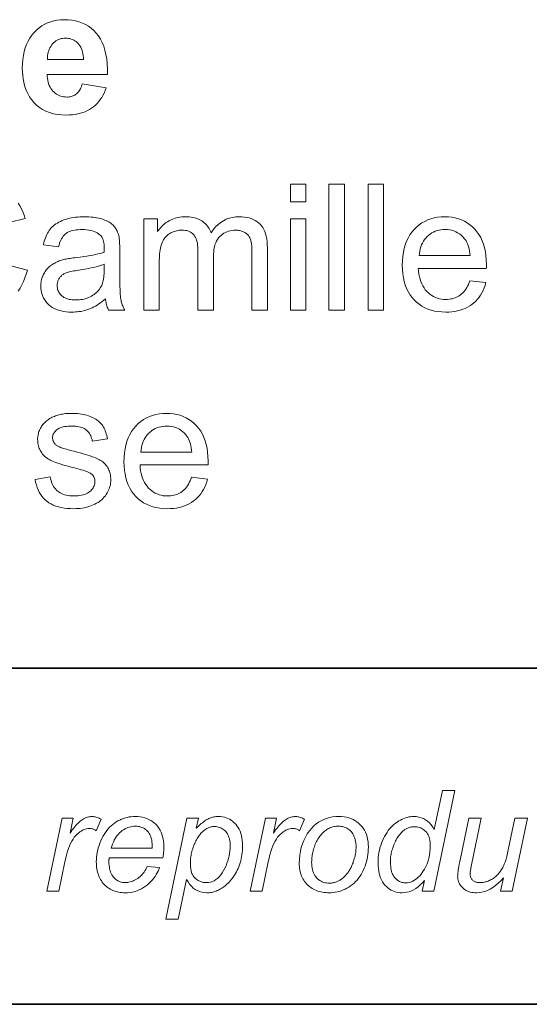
# Model space of a CAD drawing. Extents: x 10 to 410, y 10 to 287.
# Tile 9 of 20: x 342 to 352, y 10 to 30. Entities that reach past the tile are written whole.
import ezdxf

# ---------------------------------------------------------------- set-up
doc = ezdxf.new("R2010")
doc.units = 0

msp = doc.modelspace()

# ---------------------------------------------------------------- linework, layer by layer
at = {"color": 7, "lineweight": 35}
for p, q in [((409.96, 16.669), (269.696, 16.669)), ((365.393, 16.669), (269.696, 16.669)), ((10, 10), (410, 10))]:
    msp.add_line(p, q, dxfattribs=at)
at = {"color": 7, "lineweight": 13}
for points in [[(343.307, 28.268), (343.784, 28.188), (343.765, 28.137), (343.743, 28.088), (343.72, 28.042), (343.694, 27.998), (343.666, 27.957), (343.635, 27.918), (343.603, 27.882), (343.569, 27.848), (343.532, 27.817), (343.494, 27.788), (343.453, 27.762), (343.41, 27.739), (343.365, 27.718), (343.319, 27.7), (343.27, 27.685), (343.219, 27.673), (343.167, 27.663), (343.112, 27.656), (343.055, 27.652), (342.997, 27.651), (342.905, 27.654), (342.817, 27.663), (342.735, 27.678), (342.658, 27.7), (342.586, 27.728), (342.518, 27.762), (342.456, 27.802), (342.398, 27.848), (342.345, 27.901), (342.297, 27.959), (342.263, 28.01), (342.233, 28.063), (342.206, 28.119), (342.183, 28.178), (342.163, 28.239), (342.147, 28.303), (342.134, 28.369), (342.125, 28.438), (342.12, 28.509), (342.118, 28.584), (342.121, 28.672), (342.128, 28.756), (342.139, 28.836), (342.156, 28.912), (342.177, 28.985), (342.203, 29.053), (342.234, 29.118), (342.269, 29.179), (342.309, 29.236), (342.354, 29.289), (342.402, 29.337), (342.453, 29.38), (342.506, 29.419), (342.562, 29.452), (342.62, 29.48), (342.681, 29.503), (342.744, 29.521), (342.81, 29.533), (342.878, 29.541), (342.949, 29.544), (343.028, 29.541), (343.104, 29.533), (343.176, 29.52), (343.245, 29.501), (343.31, 29.477), (343.372, 29.448), (343.431, 29.413), (343.486, 29.373), (343.538, 29.327), (343.587, 29.277), (343.631, 29.221), (343.67, 29.159), (343.705, 29.091), (343.734, 29.018), (343.759, 28.939), (343.779, 28.854), (343.794, 28.764), (343.804, 28.668), (343.81, 28.566), (343.81, 28.459), (342.609, 28.459), (342.612, 28.417), (342.616, 28.378), (342.622, 28.34), (342.63, 28.304), (342.641, 28.27), (342.654, 28.237), (342.668, 28.207), (342.685, 28.179), (342.704, 28.152), (342.725, 28.127), (342.748, 28.105), (342.772, 28.085), (342.797, 28.067), (342.823, 28.051), (342.85, 28.038), (342.878, 28.028), (342.907, 28.019), (342.938, 28.014), (342.969, 28.01), (343.002, 28.009), (343.024, 28.009), (343.045, 28.011), (343.066, 28.014), (343.086, 28.019), (343.105, 28.024), (343.124, 28.031), (343.142, 28.039), (343.159, 28.048), (343.175, 28.059), (343.191, 28.07), (343.206, 28.083), (343.22, 28.098), (343.234, 28.114), (343.246, 28.131), (343.258, 28.15), (343.27, 28.171), (343.28, 28.193), (343.29, 28.216), (343.299, 28.242)], [(343.334, 28.752), (343.332, 28.793), (343.328, 28.832), (343.322, 28.868), (343.315, 28.903), (343.305, 28.935), (343.293, 28.966), (343.279, 28.995), (343.264, 29.021), (343.246, 29.046), (343.227, 29.069), (343.206, 29.089), (343.184, 29.108), (343.161, 29.124), (343.138, 29.138), (343.113, 29.15), (343.088, 29.16), (343.062, 29.167), (343.035, 29.173), (343.007, 29.176), (342.978, 29.177), (342.947, 29.176), (342.917, 29.172), (342.889, 29.167), (342.861, 29.159), (342.835, 29.148), (342.809, 29.136), (342.785, 29.121), (342.762, 29.104), (342.74, 29.084), (342.719, 29.063), (342.699, 29.039), (342.682, 29.014), (342.667, 28.987), (342.653, 28.958), (342.642, 28.928), (342.633, 28.896), (342.626, 28.863), (342.621, 28.828), (342.619, 28.791), (342.618, 28.752)], [(347.441, 25.927), (347.441, 26.28), (347.748, 26.28), (347.748, 25.927)], [(348.208, 23.78), (348.208, 26.28), (348.515, 26.28), (348.515, 23.78)], [(348.984, 23.78), (348.984, 26.28), (349.291, 26.28), (349.291, 23.78)], [(343.769, 24.004), (343.735, 23.975), (343.701, 23.949), (343.668, 23.924), (343.635, 23.901), (343.602, 23.88), (343.569, 23.86), (343.537, 23.842), (343.504, 23.826), (343.473, 23.812), (343.441, 23.799), (343.409, 23.788), (343.377, 23.777), (343.344, 23.769), (343.311, 23.761), (343.277, 23.754), (343.243, 23.749), (343.209, 23.745), (343.174, 23.742), (343.138, 23.74), (343.102, 23.739), (343.044, 23.741), (342.988, 23.745), (342.936, 23.752), (342.886, 23.763), (342.838, 23.776), (342.794, 23.792), (342.752, 23.811), (342.713, 23.833), (342.677, 23.857), (342.644, 23.885), (342.613, 23.915), (342.586, 23.947), (342.562, 23.98), (342.541, 24.015), (342.523, 24.051), (342.509, 24.089), (342.498, 24.129), (342.49, 24.17), (342.485, 24.213), (342.483, 24.258), (342.484, 24.284), (342.486, 24.31), (342.489, 24.335), (342.493, 24.36), (342.498, 24.385), (342.505, 24.409), (342.513, 24.433), (342.522, 24.456), (342.532, 24.478), (342.544, 24.501), (342.556, 24.522), (342.57, 24.543), (342.584, 24.563), (342.598, 24.582), (342.614, 24.6), (342.63, 24.617), (342.647, 24.633), (342.665, 24.649), (342.683, 24.663), (342.702, 24.677), (342.722, 24.69), (342.743, 24.703), (342.763, 24.714), (342.785, 24.725), (342.807, 24.736), (342.829, 24.745), (342.852, 24.754), (342.875, 24.763), (342.899, 24.771), (342.923, 24.778), (342.942, 24.783), (342.963, 24.787), (342.986, 24.792), (343.01, 24.797), (343.037, 24.801), (343.065, 24.806), (343.095, 24.81), (343.127, 24.815), (343.161, 24.819), (343.196, 24.824), (343.268, 24.833), (343.337, 24.842), (343.402, 24.852), (343.462, 24.862), (343.519, 24.872), (343.572, 24.883), (343.62, 24.894), (343.665, 24.906), (343.706, 24.917), (343.744, 24.93), (343.744, 24.942), (343.744, 24.953), (343.744, 24.963), (343.745, 24.973), (343.745, 24.981), (343.745, 24.989), (343.745, 24.995), (343.745, 25.001), (343.745, 25.006), (343.745, 25.01), (343.744, 25.046), (343.742, 25.08), (343.737, 25.112), (343.731, 25.142), (343.723, 25.17), (343.714, 25.195), (343.703, 25.218), (343.69, 25.239), (343.675, 25.258), (343.658, 25.274), (343.634, 25.294), (343.607, 25.312), (343.577, 25.327), (343.546, 25.341), (343.512, 25.352), (343.476, 25.361), (343.438, 25.369), (343.397, 25.374), (343.354, 25.377), (343.309, 25.378), (343.266, 25.377), (343.227, 25.375), (343.189, 25.371), (343.154, 25.366), (343.12, 25.359), (343.09, 25.351), (343.061, 25.341), (343.035, 25.33), (343.011, 25.317), (342.989, 25.302), (342.969, 25.286), (342.95, 25.267), (342.932, 25.246), (342.915, 25.223), (342.899, 25.197), (342.884, 25.169), (342.871, 25.139), (342.858, 25.106), (342.847, 25.071), (342.836, 25.034), (342.536, 25.075), (342.545, 25.112), (342.555, 25.149), (342.565, 25.183), (342.577, 25.217), (342.59, 25.249), (342.604, 25.279), (342.619, 25.308), (342.635, 25.335), (342.653, 25.361), (342.671, 25.386), (342.69, 25.409), (342.712, 25.431), (342.735, 25.452), (342.759, 25.472), (342.786, 25.491), (342.814, 25.508), (342.843, 25.525), (342.874, 25.54), (342.907, 25.555), (342.942, 25.568), (342.978, 25.58), (343.015, 25.591), (343.053, 25.601), (343.093, 25.609), (343.133, 25.616), (343.175, 25.622), (343.218, 25.626), (343.262, 25.63), (343.307, 25.632), (343.353, 25.632), (343.399, 25.632), (343.442, 25.63), (343.484, 25.627), (343.525, 25.623), (343.563, 25.619), (343.6, 25.613), (343.635, 25.605), (343.668, 25.597), (343.7, 25.588), (343.73, 25.578), (343.758, 25.566), (343.785, 25.555), (343.81, 25.542), (343.834, 25.529), (343.856, 25.516), (343.876, 25.502), (343.895, 25.487), (343.913, 25.472), (343.929, 25.457), (343.943, 25.44), (343.956, 25.423), (343.969, 25.406), (343.98, 25.387), (343.991, 25.367), (344.001, 25.347), (344.01, 25.325), (344.018, 25.303), (344.026, 25.28), (344.033, 25.256), (344.039, 25.231), (344.041, 25.214), (344.044, 25.195), (344.046, 25.173), (344.048, 25.148), (344.05, 25.121), (344.051, 25.092), (344.052, 25.06), (344.053, 25.025), (344.054, 24.988), (344.054, 24.948), (344.054, 24.539), (344.054, 24.457), (344.055, 24.38), (344.056, 24.311), (344.057, 24.247), (344.059, 24.19), (344.061, 24.139), (344.064, 24.094), (344.066, 24.056), (344.07, 24.023), (344.073, 23.998), (344.078, 23.975), (344.083, 23.953), (344.089, 23.93), (344.095, 23.908), (344.103, 23.887), (344.111, 23.865), (344.12, 23.843), (344.129, 23.822), (344.14, 23.801), (344.151, 23.78), (343.831, 23.78), (343.821, 23.8), (343.813, 23.82), (343.805, 23.84), (343.798, 23.862), (343.791, 23.884), (343.785, 23.906), (343.78, 23.93), (343.776, 23.954), (343.772, 23.978)], [(344.53, 23.78), (344.53, 25.591), (344.804, 25.591), (344.804, 25.337), (344.822, 25.363), (344.841, 25.388), (344.86, 25.412), (344.881, 25.435), (344.904, 25.457), (344.927, 25.478), (344.951, 25.498), (344.977, 25.517), (345.003, 25.534), (345.031, 25.551), (345.06, 25.567), (345.089, 25.58), (345.12, 25.592), (345.151, 25.603), (345.182, 25.612), (345.215, 25.619), (345.248, 25.625), (345.283, 25.629), (345.318, 25.631), (345.353, 25.632), (345.393, 25.631), (345.431, 25.629), (345.468, 25.625), (345.503, 25.619), (345.536, 25.611), (345.569, 25.602), (345.6, 25.591), (345.629, 25.579), (345.657, 25.564), (345.683, 25.549), (345.708, 25.531), (345.732, 25.513), (345.754, 25.492), (345.774, 25.471), (345.793, 25.448), (345.811, 25.424), (345.826, 25.399), (345.841, 25.372), (345.854, 25.344), (345.865, 25.315), (345.909, 25.375), (345.956, 25.429), (346.006, 25.477), (346.058, 25.518), (346.112, 25.553), (346.169, 25.581), (346.229, 25.604), (346.292, 25.619), (346.357, 25.629), (346.424, 25.632), (346.477, 25.631), (346.527, 25.626), (346.575, 25.619), (346.62, 25.608), (346.663, 25.595), (346.703, 25.578), (346.741, 25.559), (346.776, 25.537), (346.808, 25.511), (346.839, 25.483), (346.866, 25.452), (346.891, 25.417), (346.913, 25.379), (346.931, 25.338), (346.947, 25.293), (346.96, 25.246), (346.971, 25.195), (346.978, 25.141), (346.982, 25.084), (346.984, 25.023), (346.984, 23.78), (346.678, 23.78), (346.678, 24.921), (346.678, 24.957), (346.677, 24.991), (346.676, 25.022), (346.674, 25.052), (346.671, 25.079), (346.668, 25.105), (346.664, 25.128), (346.659, 25.15), (346.654, 25.169), (346.649, 25.186), (346.642, 25.202), (346.635, 25.217), (346.626, 25.232), (346.617, 25.246), (346.607, 25.259), (346.595, 25.272), (346.583, 25.284), (346.57, 25.296), (346.555, 25.306), (346.54, 25.317), (346.524, 25.326), (346.508, 25.334), (346.491, 25.342), (346.473, 25.348), (346.455, 25.354), (346.436, 25.358), (346.417, 25.362), (346.397, 25.364), (346.377, 25.366), (346.356, 25.366), (346.319, 25.365), (346.282, 25.361), (346.247, 25.355), (346.214, 25.346), (346.181, 25.334), (346.15, 25.32), (346.12, 25.304), (346.092, 25.285), (346.065, 25.263), (346.039, 25.239), (346.015, 25.212), (345.993, 25.182), (345.975, 25.149), (345.958, 25.113), (345.944, 25.074), (345.933, 25.032), (345.924, 24.986), (345.918, 24.938), (345.914, 24.887), (345.913, 24.832), (345.913, 23.78), (345.606, 23.78), (345.606, 24.957), (345.605, 24.997), (345.603, 25.035), (345.599, 25.07), (345.594, 25.104), (345.587, 25.136), (345.579, 25.166), (345.569, 25.193), (345.558, 25.219), (345.545, 25.242), (345.531, 25.264), (345.515, 25.283), (345.497, 25.301), (345.477, 25.316), (345.455, 25.329), (345.432, 25.341), (345.406, 25.35), (345.379, 25.357), (345.35, 25.362), (345.318, 25.365), (345.285, 25.366), (345.259, 25.365), (345.234, 25.363), (345.209, 25.36), (345.185, 25.355), (345.16, 25.349), (345.137, 25.342), (345.113, 25.333), (345.09, 25.322), (345.068, 25.311), (345.046, 25.298), (345.024, 25.284), (345.004, 25.268), (344.985, 25.251), (344.967, 25.233), (344.951, 25.214), (344.935, 25.193), (344.921, 25.172), (344.908, 25.148), (344.897, 25.124), (344.886, 25.098), (344.877, 25.071), (344.868, 25.041), (344.861, 25.009), (344.854, 24.975), (344.849, 24.938), (344.845, 24.899), (344.841, 24.858), (344.839, 24.814), (344.837, 24.768), (344.837, 24.72), (344.837, 23.78)], [(351.006, 24.363), (351.324, 24.324), (351.307, 24.27), (351.289, 24.218), (351.267, 24.169), (351.243, 24.122), (351.217, 24.077), (351.188, 24.035), (351.156, 23.996), (351.122, 23.959), (351.085, 23.925), (351.046, 23.893), (351.004, 23.864), (350.96, 23.837), (350.914, 23.814), (350.865, 23.795), (350.815, 23.778), (350.762, 23.764), (350.706, 23.753), (350.649, 23.745), (350.589, 23.741), (350.527, 23.739), (350.449, 23.742), (350.375, 23.749), (350.304, 23.761), (350.236, 23.778), (350.171, 23.8), (350.11, 23.827), (350.052, 23.859), (349.997, 23.896), (349.945, 23.937), (349.897, 23.984), (349.853, 24.035), (349.813, 24.09), (349.778, 24.149), (349.748, 24.211), (349.723, 24.278), (349.702, 24.349), (349.685, 24.423), (349.674, 24.502), (349.667, 24.584), (349.664, 24.67), (349.667, 24.76), (349.674, 24.845), (349.686, 24.926), (349.702, 25.003), (349.723, 25.076), (349.749, 25.145), (349.78, 25.21), (349.815, 25.271), (349.855, 25.327), (349.9, 25.38), (349.948, 25.428), (349.999, 25.471), (350.054, 25.509), (350.11, 25.541), (350.17, 25.569), (350.232, 25.592), (350.298, 25.609), (350.366, 25.622), (350.437, 25.63), (350.51, 25.632), (350.582, 25.63), (350.65, 25.622), (350.716, 25.61), (350.78, 25.593), (350.84, 25.57), (350.898, 25.543), (350.954, 25.511), (351.006, 25.474), (351.056, 25.432), (351.104, 25.385), (351.147, 25.333), (351.187, 25.278), (351.221, 25.218), (351.251, 25.155), (351.276, 25.087), (351.297, 25.016), (351.313, 24.94), (351.325, 24.86), (351.332, 24.777), (351.334, 24.689), (351.334, 24.683), (351.334, 24.677), (351.334, 24.67), (351.334, 24.663), (351.333, 24.655), (351.333, 24.647), (351.333, 24.638), (351.333, 24.628), (351.333, 24.618), (351.332, 24.607), (349.982, 24.607), (349.986, 24.549), (349.994, 24.493), (350.004, 24.441), (350.017, 24.391), (350.032, 24.344), (350.051, 24.3), (350.071, 24.258), (350.095, 24.219), (350.121, 24.183), (350.15, 24.15), (350.182, 24.12), (350.214, 24.093), (350.248, 24.069), (350.284, 24.049), (350.321, 24.031), (350.36, 24.017), (350.4, 24.006), (350.441, 23.998), (350.484, 23.993), (350.529, 23.992), (350.562, 23.993), (350.595, 23.995), (350.626, 24), (350.656, 24.006), (350.685, 24.014), (350.714, 24.024), (350.741, 24.035), (350.767, 24.048), (350.793, 24.063), (350.817, 24.08), (350.841, 24.099), (350.863, 24.12), (350.884, 24.143), (350.905, 24.168), (350.924, 24.195), (350.943, 24.225), (350.96, 24.256), (350.977, 24.29), (350.992, 24.326)], [(347.441, 23.78), (347.441, 25.591), (347.748, 25.591), (347.748, 23.78)], [(349.999, 24.86), (351.01, 24.86), (351.005, 24.904), (350.999, 24.947), (350.991, 24.986), (350.982, 25.024), (350.971, 25.06), (350.958, 25.093), (350.944, 25.124), (350.929, 25.152), (350.912, 25.178), (350.894, 25.202), (350.864, 25.236), (350.832, 25.266), (350.798, 25.293), (350.763, 25.316), (350.726, 25.335), (350.687, 25.351), (350.646, 25.364), (350.604, 25.373), (350.56, 25.378), (350.514, 25.38), (350.472, 25.378), (350.432, 25.374), (350.393, 25.367), (350.355, 25.357), (350.319, 25.344), (350.284, 25.329), (350.251, 25.31), (350.218, 25.289), (350.188, 25.265), (350.158, 25.238), (350.131, 25.209), (350.106, 25.178), (350.083, 25.145), (350.063, 25.11), (350.046, 25.073), (350.032, 25.034), (350.019, 24.993), (350.01, 24.951), (350.003, 24.906)], [(343.744, 24.689), (343.708, 24.676), (343.67, 24.663), (343.628, 24.65), (343.583, 24.638), (343.535, 24.626), (343.483, 24.615), (343.428, 24.604), (343.369, 24.593), (343.307, 24.583), (343.242, 24.573), (343.205, 24.568), (343.171, 24.562), (343.139, 24.556), (343.108, 24.55), (343.081, 24.544), (343.055, 24.538), (343.031, 24.532), (343.01, 24.525), (342.991, 24.519), (342.974, 24.512), (342.959, 24.505), (342.944, 24.497), (342.931, 24.488), (342.917, 24.479), (342.905, 24.47), (342.893, 24.459), (342.882, 24.449), (342.872, 24.437), (342.862, 24.425), (342.853, 24.412), (342.845, 24.399), (342.838, 24.385), (342.832, 24.371), (342.826, 24.357), (342.821, 24.343), (342.818, 24.328), (342.815, 24.313), (342.812, 24.298), (342.811, 24.282), (342.811, 24.266), (342.812, 24.242), (342.814, 24.219), (342.819, 24.196), (342.826, 24.175), (342.834, 24.154), (342.844, 24.134), (342.856, 24.114), (342.87, 24.096), (342.886, 24.078), (342.904, 24.062), (342.923, 24.046), (342.944, 24.032), (342.967, 24.02), (342.992, 24.009), (343.018, 24), (343.046, 23.993), (343.076, 23.987), (343.107, 23.983), (343.141, 23.981), (343.176, 23.98), (343.211, 23.98), (343.245, 23.983), (343.279, 23.987), (343.311, 23.992), (343.343, 23.999), (343.374, 24.008), (343.405, 24.018), (343.434, 24.029), (343.463, 24.043), (343.491, 24.057), (343.518, 24.073), (343.543, 24.091), (343.567, 24.109), (343.59, 24.129), (343.611, 24.149), (343.63, 24.171), (343.649, 24.194), (343.665, 24.218), (343.68, 24.243), (343.694, 24.27), (343.703, 24.291), (343.712, 24.315), (343.719, 24.341), (343.726, 24.369), (343.731, 24.398), (343.736, 24.43), (343.739, 24.464), (343.742, 24.499), (343.743, 24.537), (343.744, 24.577)], [(342.371, 20.419), (342.674, 20.467), (342.68, 20.431), (342.688, 20.397), (342.698, 20.365), (342.709, 20.334), (342.723, 20.306), (342.738, 20.278), (342.755, 20.253), (342.774, 20.229), (342.794, 20.207), (342.817, 20.187), (342.841, 20.169), (342.867, 20.152), (342.895, 20.138), (342.925, 20.125), (342.957, 20.114), (342.99, 20.105), (343.026, 20.099), (343.063, 20.094), (343.102, 20.091), (343.143, 20.09), (343.184, 20.091), (343.223, 20.093), (343.26, 20.098), (343.295, 20.104), (343.327, 20.111), (343.358, 20.121), (343.386, 20.132), (343.412, 20.145), (343.435, 20.16), (343.457, 20.176), (343.476, 20.194), (343.494, 20.212), (343.509, 20.23), (343.523, 20.25), (343.534, 20.27), (343.543, 20.29), (343.55, 20.311), (343.555, 20.333), (343.558, 20.355), (343.559, 20.378), (343.558, 20.398), (343.556, 20.418), (343.551, 20.437), (343.545, 20.454), (343.537, 20.471), (343.527, 20.487), (343.515, 20.502), (343.502, 20.516), (343.486, 20.529), (343.469, 20.542), (343.454, 20.55), (343.436, 20.559), (343.414, 20.568), (343.388, 20.578), (343.359, 20.588), (343.326, 20.599), (343.289, 20.61), (343.248, 20.621), (343.203, 20.633), (343.155, 20.646), (343.09, 20.663), (343.028, 20.679), (342.971, 20.695), (342.918, 20.71), (342.869, 20.725), (342.825, 20.74), (342.784, 20.754), (342.748, 20.768), (342.715, 20.781), (342.687, 20.793), (342.662, 20.806), (342.637, 20.82), (342.615, 20.835), (342.593, 20.851), (342.572, 20.868), (342.553, 20.885), (342.535, 20.904), (342.519, 20.923), (342.503, 20.944), (342.489, 20.966), (342.476, 20.988), (342.465, 21.01), (342.455, 21.034), (342.446, 21.057), (342.439, 21.081), (342.433, 21.106), (342.428, 21.131), (342.425, 21.156), (342.423, 21.182), (342.422, 21.209), (342.422, 21.233), (342.424, 21.256), (342.427, 21.28), (342.431, 21.303), (342.436, 21.325), (342.442, 21.347), (342.449, 21.369), (342.457, 21.391), (342.467, 21.412), (342.477, 21.433), (342.489, 21.453), (342.501, 21.473), (342.514, 21.492), (342.528, 21.51), (342.543, 21.527), (342.558, 21.544), (342.575, 21.56), (342.592, 21.576), (342.61, 21.59), (342.628, 21.604), (342.643, 21.615), (342.659, 21.625), (342.676, 21.634), (342.694, 21.644), (342.713, 21.653), (342.733, 21.662), (342.754, 21.67), (342.776, 21.678), (342.799, 21.686), (342.824, 21.694), (342.848, 21.701), (342.874, 21.707), (342.899, 21.712), (342.925, 21.717), (342.952, 21.721), (342.978, 21.725), (343.005, 21.727), (343.033, 21.729), (343.061, 21.73), (343.089, 21.73), (343.131, 21.73), (343.172, 21.728), (343.212, 21.725), (343.251, 21.721), (343.289, 21.715), (343.326, 21.708), (343.362, 21.7), (343.396, 21.691), (343.43, 21.681), (343.463, 21.669), (343.494, 21.656), (343.524, 21.643), (343.552, 21.628), (343.578, 21.613), (343.603, 21.597), (343.626, 21.58), (343.647, 21.562), (343.667, 21.543), (343.685, 21.523), (343.701, 21.503), (343.716, 21.481), (343.73, 21.458), (343.743, 21.433), (343.755, 21.408), (343.766, 21.38), (343.776, 21.351), (343.785, 21.321), (343.793, 21.29), (343.8, 21.257), (343.807, 21.222), (343.507, 21.181), (343.502, 21.209), (343.495, 21.235), (343.487, 21.26), (343.478, 21.283), (343.467, 21.306), (343.454, 21.327), (343.44, 21.347), (343.424, 21.366), (343.407, 21.383), (343.388, 21.4), (343.368, 21.414), (343.346, 21.428), (343.322, 21.44), (343.297, 21.45), (343.27, 21.458), (343.241, 21.465), (343.211, 21.471), (343.179, 21.475), (343.146, 21.477), (343.111, 21.478), (343.07, 21.477), (343.031, 21.475), (342.995, 21.472), (342.961, 21.467), (342.93, 21.461), (342.901, 21.453), (342.874, 21.444), (342.85, 21.433), (342.828, 21.421), (342.809, 21.408), (342.792, 21.394), (342.776, 21.379), (342.763, 21.364), (342.751, 21.348), (342.741, 21.332), (342.733, 21.316), (342.727, 21.299), (342.722, 21.281), (342.72, 21.263), (342.719, 21.244), (342.719, 21.233), (342.72, 21.221), (342.722, 21.21), (342.725, 21.199), (342.728, 21.188), (342.732, 21.177), (342.737, 21.167), (342.743, 21.157), (342.749, 21.147), (342.756, 21.137), (342.764, 21.127), (342.773, 21.118), (342.783, 21.109), (342.793, 21.1), (342.804, 21.092), (342.817, 21.084), (342.83, 21.076), (342.843, 21.069), (342.858, 21.062), (342.874, 21.055), (342.885, 21.051), (342.899, 21.046), (342.918, 21.041), (342.939, 21.034), (342.965, 21.027), (342.994, 21.019), (343.026, 21.009), (343.062, 20.999), (343.102, 20.988), (343.145, 20.977), (343.208, 20.96), (343.267, 20.943), (343.323, 20.927), (343.374, 20.912), (343.421, 20.898), (343.465, 20.884), (343.504, 20.87), (343.54, 20.858), (343.572, 20.846), (343.599, 20.834), (343.625, 20.823), (343.649, 20.81), (343.672, 20.796), (343.694, 20.782), (343.714, 20.766), (343.734, 20.75), (343.753, 20.732), (343.77, 20.713), (343.786, 20.694), (343.802, 20.673), (343.815, 20.651), (343.828, 20.629), (343.839, 20.605), (343.848, 20.58), (343.857, 20.555), (343.863, 20.528), (343.868, 20.5), (343.872, 20.471), (343.874, 20.441), (343.875, 20.41), (343.874, 20.38), (343.871, 20.35), (343.867, 20.32), (343.861, 20.291), (343.852, 20.261), (343.843, 20.233), (343.831, 20.204), (343.818, 20.176), (343.802, 20.149), (343.785, 20.121), (343.767, 20.095), (343.746, 20.07), (343.724, 20.046), (343.701, 20.023), (343.676, 20.001), (343.649, 19.981), (343.621, 19.962), (343.591, 19.944), (343.56, 19.927), (343.527, 19.912), (343.493, 19.898), (343.458, 19.885), (343.422, 19.874), (343.385, 19.864), (343.347, 19.856), (343.308, 19.849), (343.269, 19.844), (343.228, 19.84), (343.187, 19.838), (343.145, 19.837), (343.076, 19.839), (343.01, 19.843), (342.948, 19.851), (342.889, 19.861), (342.834, 19.874), (342.782, 19.89), (342.733, 19.909), (342.688, 19.931), (342.646, 19.956), (342.607, 19.984), (342.571, 20.015), (342.538, 20.048), (342.508, 20.085), (342.48, 20.124), (342.455, 20.166), (342.433, 20.211), (342.413, 20.259), (342.397, 20.309), (342.382, 20.363)], [(345.48, 20.462), (345.797, 20.422), (345.78, 20.368), (345.762, 20.316), (345.74, 20.267), (345.716, 20.22), (345.69, 20.176), (345.661, 20.134), (345.629, 20.094), (345.595, 20.057), (345.558, 20.023), (345.519, 19.991), (345.477, 19.962), (345.433, 19.936), (345.387, 19.913), (345.338, 19.893), (345.288, 19.876), (345.235, 19.862), (345.18, 19.851), (345.122, 19.844), (345.062, 19.839), (345, 19.837), (344.923, 19.84), (344.848, 19.847), (344.777, 19.86), (344.709, 19.877), (344.644, 19.899), (344.583, 19.926), (344.525, 19.957), (344.47, 19.994), (344.418, 20.036), (344.37, 20.082), (344.326, 20.133), (344.286, 20.188), (344.252, 20.247), (344.221, 20.309), (344.196, 20.376), (344.175, 20.447), (344.158, 20.521), (344.147, 20.6), (344.14, 20.682), (344.137, 20.769), (344.14, 20.858), (344.147, 20.943), (344.159, 21.024), (344.175, 21.101), (344.196, 21.174), (344.222, 21.243), (344.253, 21.308), (344.288, 21.369), (344.328, 21.425), (344.373, 21.478), (344.421, 21.526), (344.473, 21.569), (344.527, 21.607), (344.583, 21.64), (344.643, 21.667), (344.706, 21.69), (344.771, 21.708), (344.839, 21.72), (344.91, 21.728), (344.983, 21.73), (345.055, 21.728), (345.123, 21.721), (345.189, 21.708), (345.253, 21.691), (345.313, 21.669), (345.371, 21.641), (345.427, 21.609), (345.479, 21.572), (345.529, 21.53), (345.577, 21.483), (345.62, 21.432), (345.66, 21.376), (345.694, 21.317), (345.724, 21.253), (345.749, 21.186), (345.77, 21.114), (345.786, 21.038), (345.798, 20.959), (345.805, 20.875), (345.807, 20.787), (345.807, 20.782), (345.807, 20.775), (345.807, 20.769), (345.807, 20.761), (345.807, 20.753), (345.806, 20.745), (345.806, 20.736), (345.806, 20.726), (345.806, 20.716), (345.805, 20.706), (344.455, 20.706), (344.459, 20.647), (344.467, 20.592), (344.477, 20.539), (344.49, 20.489), (344.505, 20.442), (344.524, 20.398), (344.545, 20.356), (344.568, 20.318), (344.594, 20.282), (344.623, 20.248), (344.655, 20.218), (344.687, 20.191), (344.721, 20.168), (344.757, 20.147), (344.794, 20.13), (344.833, 20.115), (344.873, 20.104), (344.914, 20.096), (344.957, 20.091), (345.002, 20.09), (345.035, 20.091), (345.068, 20.093), (345.099, 20.098), (345.129, 20.104), (345.159, 20.112), (345.187, 20.122), (345.214, 20.133), (345.241, 20.147), (345.266, 20.162), (345.29, 20.179), (345.314, 20.197), (345.336, 20.218), (345.357, 20.241), (345.378, 20.266), (345.397, 20.294), (345.416, 20.323), (345.433, 20.355), (345.45, 20.388), (345.465, 20.424)], [(344.472, 20.958), (345.483, 20.958), (345.478, 21.002), (345.472, 21.045), (345.464, 21.085), (345.455, 21.122), (345.444, 21.158), (345.431, 21.191), (345.418, 21.222), (345.402, 21.25), (345.385, 21.277), (345.367, 21.301), (345.337, 21.334), (345.305, 21.365), (345.271, 21.391), (345.236, 21.414), (345.199, 21.434), (345.16, 21.45), (345.119, 21.462), (345.077, 21.471), (345.033, 21.476), (344.987, 21.478), (344.945, 21.477), (344.905, 21.472), (344.866, 21.465), (344.828, 21.455), (344.792, 21.443), (344.757, 21.427), (344.724, 21.409), (344.691, 21.387), (344.661, 21.363), (344.631, 21.336), (344.604, 21.307), (344.579, 21.276), (344.556, 21.243), (344.536, 21.208), (344.519, 21.171), (344.505, 21.132), (344.492, 21.092), (344.483, 21.049), (344.476, 21.004)], [(350.105, 12.456), (350.062, 12.41), (350.019, 12.369), (349.976, 12.332), (349.932, 12.301), (349.888, 12.274), (349.844, 12.252), (349.799, 12.235), (349.754, 12.223), (349.708, 12.216), (349.663, 12.213), (349.622, 12.215), (349.583, 12.219), (349.545, 12.227), (349.509, 12.238), (349.474, 12.251), (349.44, 12.268), (349.408, 12.288), (349.377, 12.311), (349.348, 12.336), (349.319, 12.365), (349.293, 12.397), (349.27, 12.432), (349.249, 12.469), (349.232, 12.509), (349.217, 12.552), (349.204, 12.597), (349.195, 12.645), (349.188, 12.696), (349.184, 12.75), (349.182, 12.807), (349.183, 12.859), (349.187, 12.911), (349.192, 12.961), (349.2, 13.011), (349.209, 13.06), (349.221, 13.108), (349.235, 13.155), (349.252, 13.201), (349.27, 13.246), (349.291, 13.29), (349.313, 13.333), (349.336, 13.373), (349.361, 13.412), (349.386, 13.448), (349.413, 13.482), (349.441, 13.513), (349.469, 13.543), (349.499, 13.57), (349.53, 13.595), (349.562, 13.618), (349.595, 13.639), (349.627, 13.658), (349.66, 13.674), (349.693, 13.688), (349.725, 13.7), (349.758, 13.71), (349.791, 13.718), (349.824, 13.723), (349.856, 13.726), (349.889, 13.727), (349.942, 13.725), (349.992, 13.717), (350.039, 13.704), (350.084, 13.686), (350.126, 13.662), (350.165, 13.634), (350.202, 13.6), (350.236, 13.561), (350.268, 13.516), (350.297, 13.467), (350.461, 14.246), (350.706, 14.246), (350.289, 12.246), (350.061, 12.246)], [(342.605, 12.246), (342.908, 13.695), (343.126, 13.695), (343.065, 13.399), (343.087, 13.431), (343.11, 13.462), (343.132, 13.492), (343.154, 13.519), (343.176, 13.545), (343.197, 13.569), (343.219, 13.591), (343.241, 13.611), (343.262, 13.63), (343.284, 13.647), (343.305, 13.662), (343.327, 13.676), (343.349, 13.688), (343.37, 13.699), (343.392, 13.707), (343.414, 13.715), (343.436, 13.72), (343.458, 13.724), (343.481, 13.727), (343.503, 13.727), (343.518, 13.727), (343.534, 13.725), (343.55, 13.723), (343.567, 13.719), (343.585, 13.714), (343.604, 13.708), (343.623, 13.701), (343.643, 13.693), (343.663, 13.684), (343.684, 13.674), (343.583, 13.445), (343.57, 13.454), (343.557, 13.462), (343.544, 13.469), (343.53, 13.475), (343.516, 13.48), (343.502, 13.484), (343.488, 13.487), (343.473, 13.49), (343.458, 13.491), (343.443, 13.491), (343.417, 13.49), (343.391, 13.486), (343.365, 13.478), (343.338, 13.468), (343.312, 13.455), (343.285, 13.439), (343.258, 13.421), (343.231, 13.399), (343.204, 13.374), (343.177, 13.347), (343.15, 13.316), (343.125, 13.28), (343.1, 13.239), (343.077, 13.194), (343.055, 13.145), (343.034, 13.09), (343.015, 13.031), (342.996, 12.968), (342.979, 12.9), (342.963, 12.827), (342.84, 12.246)], [(344.6, 12.738), (344.84, 12.714), (344.828, 12.678), (344.814, 12.643), (344.797, 12.608), (344.777, 12.574), (344.754, 12.54), (344.729, 12.506), (344.701, 12.472), (344.671, 12.439), (344.638, 12.407), (344.602, 12.374), (344.564, 12.344), (344.524, 12.316), (344.484, 12.292), (344.441, 12.271), (344.398, 12.253), (344.353, 12.239), (344.306, 12.228), (344.258, 12.22), (344.209, 12.215), (344.158, 12.213), (344.126, 12.214), (344.094, 12.216), (344.064, 12.22), (344.033, 12.225), (344.003, 12.232), (343.974, 12.24), (343.945, 12.25), (343.917, 12.261), (343.89, 12.273), (343.862, 12.288), (343.836, 12.303), (343.811, 12.32), (343.788, 12.338), (343.765, 12.358), (343.744, 12.379), (343.724, 12.401), (343.706, 12.425), (343.688, 12.45), (343.672, 12.476), (343.658, 12.504), (343.644, 12.533), (343.632, 12.562), (343.622, 12.592), (343.613, 12.624), (343.605, 12.656), (343.599, 12.688), (343.594, 12.722), (343.59, 12.756), (343.588, 12.791), (343.587, 12.827), (343.589, 12.874), (343.592, 12.921), (343.597, 12.968), (343.605, 13.015), (343.615, 13.061), (343.627, 13.107), (343.641, 13.152), (343.658, 13.198), (343.676, 13.243), (343.697, 13.288), (343.72, 13.331), (343.744, 13.372), (343.769, 13.411), (343.796, 13.448), (343.823, 13.482), (343.852, 13.514), (343.883, 13.544), (343.914, 13.571), (343.947, 13.596), (343.982, 13.619), (344.017, 13.64), (344.053, 13.658), (344.089, 13.674), (344.126, 13.688), (344.164, 13.7), (344.202, 13.71), (344.24, 13.718), (344.279, 13.723), (344.319, 13.726), (344.36, 13.727), (344.41, 13.726), (344.459, 13.721), (344.506, 13.713), (344.55, 13.702), (344.593, 13.687), (344.633, 13.67), (344.671, 13.649), (344.708, 13.624), (344.742, 13.597), (344.774, 13.567), (344.803, 13.533), (344.829, 13.497), (344.853, 13.459), (344.873, 13.419), (344.89, 13.376), (344.904, 13.331), (344.915, 13.284), (344.922, 13.234), (344.927, 13.182), (344.929, 13.127), (344.928, 13.106), (344.928, 13.084), (344.927, 13.063), (344.925, 13.041), (344.924, 13.019), (344.922, 12.998), (344.919, 12.976), (344.916, 12.953), (344.913, 12.931), (344.909, 12.909), (343.843, 12.909), (343.842, 12.901), (343.841, 12.892), (343.84, 12.884), (343.839, 12.876), (343.839, 12.869), (343.838, 12.861), (343.838, 12.854), (343.837, 12.847), (343.837, 12.839), (343.837, 12.833), (343.838, 12.793), (343.841, 12.755), (343.846, 12.719), (343.852, 12.685), (343.861, 12.653), (343.871, 12.623), (343.883, 12.595), (343.897, 12.569), (343.913, 12.545), (343.931, 12.522), (343.95, 12.502), (343.97, 12.484), (343.99, 12.468), (344.012, 12.454), (344.034, 12.442), (344.058, 12.432), (344.082, 12.425), (344.107, 12.419), (344.133, 12.416), (344.159, 12.415), (344.184, 12.416), (344.21, 12.418), (344.235, 12.423), (344.26, 12.428), (344.285, 12.436), (344.31, 12.445), (344.335, 12.456), (344.359, 12.468), (344.384, 12.482), (344.409, 12.498), (344.433, 12.516), (344.456, 12.535), (344.478, 12.555), (344.498, 12.577), (344.518, 12.6), (344.536, 12.625), (344.554, 12.651), (344.57, 12.679), (344.586, 12.708)], [(344.968, 11.691), (345.387, 13.695), (345.615, 13.695), (345.572, 13.493), (345.598, 13.518), (345.622, 13.543), (345.646, 13.565), (345.67, 13.586), (345.693, 13.605), (345.715, 13.622), (345.737, 13.638), (345.758, 13.653), (345.779, 13.665), (345.8, 13.676), (345.82, 13.686), (345.84, 13.695), (345.861, 13.702), (345.882, 13.709), (345.903, 13.715), (345.924, 13.719), (345.946, 13.723), (345.967, 13.725), (345.99, 13.727), (346.012, 13.727), (346.053, 13.726), (346.092, 13.721), (346.13, 13.714), (346.166, 13.703), (346.201, 13.69), (346.235, 13.673), (346.267, 13.654), (346.298, 13.631), (346.328, 13.605), (346.356, 13.577), (346.381, 13.545), (346.405, 13.511), (346.425, 13.475), (346.443, 13.435), (346.458, 13.393), (346.47, 13.349), (346.48, 13.302), (346.487, 13.252), (346.491, 13.2), (346.492, 13.145), (346.491, 13.1), (346.489, 13.056), (346.485, 13.013), (346.48, 12.97), (346.473, 12.929), (346.465, 12.888), (346.455, 12.848), (346.444, 12.808), (346.431, 12.77), (346.417, 12.732), (346.402, 12.696), (346.386, 12.661), (346.369, 12.627), (346.351, 12.595), (346.333, 12.564), (346.315, 12.535), (346.295, 12.507), (346.275, 12.481), (346.254, 12.456), (346.233, 12.433), (346.211, 12.411), (346.189, 12.39), (346.167, 12.37), (346.145, 12.352), (346.123, 12.335), (346.101, 12.319), (346.079, 12.304), (346.056, 12.29), (346.034, 12.278), (346.012, 12.266), (345.989, 12.256), (345.967, 12.247), (345.944, 12.239), (345.921, 12.232), (345.899, 12.226), (345.876, 12.222), (345.852, 12.218), (345.829, 12.215), (345.806, 12.214), (345.783, 12.213), (345.732, 12.216), (345.683, 12.224), (345.637, 12.237), (345.593, 12.256), (345.551, 12.279), (345.512, 12.308), (345.475, 12.343), (345.441, 12.383), (345.409, 12.428), (345.379, 12.478), (345.215, 11.691)], [(346.643, 12.246), (346.946, 13.695), (347.165, 13.695), (347.103, 13.399), (347.125, 13.431), (347.148, 13.462), (347.17, 13.492), (347.192, 13.519), (347.214, 13.545), (347.236, 13.569), (347.257, 13.591), (347.279, 13.611), (347.301, 13.63), (347.322, 13.647), (347.344, 13.662), (347.365, 13.676), (347.387, 13.688), (347.409, 13.699), (347.43, 13.707), (347.452, 13.715), (347.474, 13.72), (347.497, 13.724), (347.519, 13.727), (347.541, 13.727), (347.556, 13.727), (347.572, 13.725), (347.588, 13.723), (347.605, 13.719), (347.623, 13.714), (347.642, 13.708), (347.661, 13.701), (347.681, 13.693), (347.701, 13.684), (347.723, 13.674), (347.622, 13.445), (347.609, 13.454), (347.595, 13.462), (347.582, 13.469), (347.568, 13.475), (347.554, 13.48), (347.54, 13.484), (347.526, 13.487), (347.511, 13.49), (347.496, 13.491), (347.481, 13.491), (347.455, 13.49), (347.429, 13.486), (347.403, 13.478), (347.376, 13.468), (347.35, 13.455), (347.323, 13.439), (347.296, 13.421), (347.269, 13.399), (347.242, 13.374), (347.215, 13.347), (347.188, 13.316), (347.163, 13.28), (347.138, 13.239), (347.115, 13.194), (347.093, 13.145), (347.072, 13.09), (347.053, 13.031), (347.034, 12.968), (347.017, 12.9), (347.001, 12.827), (346.878, 12.246)], [(347.617, 12.796), (347.62, 12.879), (347.627, 12.96), (347.64, 13.037), (347.657, 13.112), (347.68, 13.183), (347.707, 13.252), (347.74, 13.318), (347.777, 13.381), (347.82, 13.441), (347.867, 13.498), (347.91, 13.542), (347.955, 13.581), (348.002, 13.615), (348.052, 13.645), (348.105, 13.67), (348.161, 13.691), (348.218, 13.707), (348.279, 13.718), (348.342, 13.725), (348.407, 13.727), (348.459, 13.726), (348.508, 13.721), (348.555, 13.713), (348.601, 13.701), (348.644, 13.687), (348.685, 13.669), (348.724, 13.647), (348.761, 13.623), (348.797, 13.595), (348.83, 13.564), (348.86, 13.53), (348.887, 13.494), (348.911, 13.455), (348.932, 13.414), (348.95, 13.371), (348.964, 13.326), (348.975, 13.278), (348.984, 13.229), (348.988, 13.176), (348.99, 13.122), (348.989, 13.072), (348.986, 13.023), (348.981, 12.975), (348.974, 12.928), (348.965, 12.881), (348.954, 12.835), (348.94, 12.789), (348.925, 12.745), (348.908, 12.701), (348.889, 12.657), (348.868, 12.615), (348.845, 12.575), (348.821, 12.537), (348.795, 12.501), (348.767, 12.467), (348.737, 12.435), (348.706, 12.406), (348.673, 12.378), (348.638, 12.352), (348.602, 12.328), (348.564, 12.306), (348.527, 12.287), (348.488, 12.269), (348.45, 12.254), (348.411, 12.242), (348.371, 12.232), (348.331, 12.223), (348.291, 12.218), (348.251, 12.214), (348.21, 12.213), (348.176, 12.214), (348.143, 12.216), (348.111, 12.22), (348.079, 12.225), (348.048, 12.231), (348.018, 12.239), (347.988, 12.249), (347.959, 12.259), (347.93, 12.272), (347.902, 12.285), (347.875, 12.301), (347.849, 12.317), (347.825, 12.334), (347.802, 12.353), (347.78, 12.373), (347.759, 12.394), (347.74, 12.416), (347.722, 12.44), (347.706, 12.464), (347.69, 12.49), (347.677, 12.517), (347.664, 12.545), (347.653, 12.573), (347.644, 12.603), (347.636, 12.633), (347.629, 12.664), (347.624, 12.695), (347.62, 12.728), (347.618, 12.761)], [(351.671, 12.508), (351.618, 12.452), (351.566, 12.402), (351.513, 12.358), (351.46, 12.319), (351.407, 12.287), (351.354, 12.26), (351.3, 12.24), (351.246, 12.225), (351.192, 12.216), (351.137, 12.213), (351.104, 12.214), (351.073, 12.217), (351.042, 12.222), (351.013, 12.229), (350.986, 12.237), (350.959, 12.248), (350.934, 12.26), (350.91, 12.275), (350.888, 12.291), (350.866, 12.309), (350.847, 12.329), (350.829, 12.35), (350.814, 12.371), (350.801, 12.393), (350.789, 12.416), (350.78, 12.44), (350.773, 12.465), (350.768, 12.491), (350.764, 12.517), (350.763, 12.545), (350.764, 12.564), (350.765, 12.586), (350.768, 12.611), (350.771, 12.639), (350.775, 12.669), (350.78, 12.702), (350.786, 12.737), (350.793, 12.775), (350.801, 12.815), (350.81, 12.858), (350.984, 13.695), (351.231, 13.695), (351.038, 12.768), (351.033, 12.746), (351.029, 12.724), (351.025, 12.704), (351.022, 12.684), (351.019, 12.665), (351.017, 12.648), (351.015, 12.631), (351.014, 12.616), (351.013, 12.602), (351.013, 12.588), (351.014, 12.572), (351.015, 12.557), (351.018, 12.542), (351.021, 12.529), (351.026, 12.516), (351.031, 12.503), (351.038, 12.491), (351.045, 12.481), (351.053, 12.47), (351.063, 12.461), (351.073, 12.452), (351.085, 12.444), (351.097, 12.437), (351.11, 12.432), (351.124, 12.427), (351.14, 12.422), (351.156, 12.419), (351.173, 12.417), (351.191, 12.416), (351.21, 12.415), (351.23, 12.416), (351.251, 12.417), (351.271, 12.42), (351.292, 12.423), (351.312, 12.428), (351.332, 12.433), (351.352, 12.44), (351.372, 12.447), (351.392, 12.456), (351.412, 12.466), (351.432, 12.476), (351.451, 12.487), (351.469, 12.499), (351.487, 12.512), (351.504, 12.525), (351.521, 12.539), (351.537, 12.554), (351.553, 12.569), (351.568, 12.585), (351.583, 12.602), (351.597, 12.619), (351.61, 12.638), (351.623, 12.656), (351.636, 12.676), (351.648, 12.696), (351.659, 12.716), (351.67, 12.738), (351.68, 12.76), (351.69, 12.782), (351.699, 12.805), (351.705, 12.821), (351.712, 12.84), (351.718, 12.86), (351.725, 12.883), (351.732, 12.909), (351.739, 12.936), (351.746, 12.966), (351.753, 12.998), (351.761, 13.032), (351.769, 13.069), (351.9, 13.695), (352.147, 13.695), (351.844, 12.246), (351.616, 12.246)], [(343.882, 13.097), (344.695, 13.097), (344.695, 13.105), (344.696, 13.112), (344.696, 13.118), (344.696, 13.124), (344.696, 13.13), (344.696, 13.135), (344.696, 13.14), (344.697, 13.144), (344.697, 13.148), (344.697, 13.152), (344.696, 13.188), (344.693, 13.223), (344.688, 13.255), (344.682, 13.286), (344.673, 13.316), (344.663, 13.343), (344.651, 13.369), (344.637, 13.393), (344.621, 13.416), (344.604, 13.436), (344.585, 13.455), (344.565, 13.472), (344.543, 13.487), (344.521, 13.5), (344.498, 13.51), (344.473, 13.519), (344.448, 13.526), (344.421, 13.531), (344.394, 13.534), (344.365, 13.535), (344.334, 13.534), (344.303, 13.531), (344.273, 13.525), (344.243, 13.518), (344.214, 13.508), (344.185, 13.496), (344.157, 13.482), (344.13, 13.465), (344.103, 13.447), (344.077, 13.426), (344.051, 13.403), (344.027, 13.378), (344.004, 13.351), (343.983, 13.321), (343.963, 13.289), (343.944, 13.255), (343.927, 13.219), (343.91, 13.181), (343.896, 13.14)], [(345.457, 12.838), (345.457, 12.807), (345.457, 12.777), (345.459, 12.75), (345.46, 12.724), (345.462, 12.701), (345.465, 12.679), (345.468, 12.66), (345.471, 12.642), (345.475, 12.626), (345.48, 12.613), (345.487, 12.596), (345.495, 12.579), (345.504, 12.563), (345.514, 12.547), (345.525, 12.533), (345.536, 12.519), (345.549, 12.505), (345.562, 12.493), (345.576, 12.481), (345.592, 12.47), (345.607, 12.459), (345.624, 12.45), (345.64, 12.442), (345.658, 12.435), (345.675, 12.429), (345.694, 12.424), (345.712, 12.42), (345.732, 12.417), (345.751, 12.416), (345.772, 12.415), (345.813, 12.417), (345.854, 12.425), (345.892, 12.437), (345.929, 12.453), (345.964, 12.475), (345.998, 12.501), (346.029, 12.532), (346.06, 12.568), (346.088, 12.609), (346.115, 12.655), (346.14, 12.702), (346.163, 12.751), (346.182, 12.799), (346.199, 12.848), (346.214, 12.896), (346.225, 12.946), (346.235, 12.995), (346.241, 13.044), (346.245, 13.094), (346.246, 13.144), (346.246, 13.18), (346.243, 13.214), (346.238, 13.247), (346.232, 13.278), (346.224, 13.307), (346.215, 13.334), (346.203, 13.36), (346.19, 13.385), (346.175, 13.407), (346.158, 13.428), (346.14, 13.447), (346.121, 13.464), (346.102, 13.479), (346.081, 13.492), (346.06, 13.503), (346.037, 13.512), (346.014, 13.519), (345.99, 13.524), (345.965, 13.527), (345.939, 13.528), (345.921, 13.528), (345.902, 13.526), (345.884, 13.524), (345.866, 13.52), (345.849, 13.516), (345.831, 13.51), (345.814, 13.504), (345.798, 13.496), (345.781, 13.488), (345.765, 13.479), (345.749, 13.468), (345.733, 13.457), (345.718, 13.444), (345.702, 13.431), (345.687, 13.416), (345.672, 13.401), (345.658, 13.385), (345.643, 13.367), (345.629, 13.349), (345.615, 13.33), (345.602, 13.31), (345.589, 13.288), (345.576, 13.266), (345.564, 13.244), (345.553, 13.22), (345.541, 13.195), (345.531, 13.17), (345.52, 13.143), (345.511, 13.116), (345.502, 13.088), (345.493, 13.059), (345.485, 13.032), (345.479, 13.005), (345.473, 12.979), (345.468, 12.954), (345.464, 12.929), (345.461, 12.905), (345.458, 12.882), (345.457, 12.86)], [(347.864, 12.82), (347.865, 12.78), (347.868, 12.742), (347.873, 12.706), (347.88, 12.672), (347.889, 12.64), (347.9, 12.61), (347.913, 12.582), (347.927, 12.556), (347.944, 12.532), (347.963, 12.51), (347.983, 12.49), (348.004, 12.472), (348.026, 12.456), (348.05, 12.442), (348.074, 12.431), (348.1, 12.421), (348.126, 12.414), (348.154, 12.408), (348.183, 12.405), (348.212, 12.404), (348.228, 12.404), (348.244, 12.405), (348.26, 12.407), (348.275, 12.409), (348.291, 12.412), (348.307, 12.416), (348.322, 12.42), (348.338, 12.425), (348.354, 12.43), (348.369, 12.436), (348.385, 12.443), (348.4, 12.45), (348.415, 12.458), (348.43, 12.467), (348.444, 12.477), (348.459, 12.487), (348.473, 12.497), (348.487, 12.509), (348.5, 12.521), (348.514, 12.534), (348.527, 12.547), (348.54, 12.561), (348.552, 12.575), (348.564, 12.589), (348.576, 12.604), (348.587, 12.619), (348.598, 12.634), (348.608, 12.65), (348.618, 12.667), (348.628, 12.683), (348.637, 12.7), (348.646, 12.717), (348.654, 12.735), (348.662, 12.752), (348.67, 12.77), (348.678, 12.789), (348.685, 12.807), (348.691, 12.826), (348.698, 12.845), (348.703, 12.864), (348.711, 12.891), (348.719, 12.918), (348.725, 12.944), (348.73, 12.97), (348.735, 12.996), (348.739, 13.022), (348.742, 13.048), (348.744, 13.073), (348.745, 13.098), (348.746, 13.123), (348.745, 13.162), (348.742, 13.198), (348.737, 13.233), (348.73, 13.266), (348.721, 13.298), (348.71, 13.327), (348.697, 13.355), (348.682, 13.381), (348.666, 13.405), (348.647, 13.428), (348.627, 13.449), (348.605, 13.467), (348.583, 13.483), (348.56, 13.497), (348.535, 13.509), (348.51, 13.519), (348.483, 13.527), (348.456, 13.532), (348.427, 13.535), (348.398, 13.536), (348.375, 13.536), (348.352, 13.534), (348.33, 13.532), (348.308, 13.528), (348.287, 13.523), (348.266, 13.517), (348.246, 13.509), (348.225, 13.501), (348.206, 13.492), (348.186, 13.481), (348.167, 13.47), (348.149, 13.457), (348.131, 13.443), (348.113, 13.429), (348.095, 13.413), (348.078, 13.397), (348.062, 13.379), (348.045, 13.36), (348.029, 13.34), (348.014, 13.32), (347.999, 13.298), (347.985, 13.276), (347.971, 13.253), (347.959, 13.229), (347.947, 13.204), (347.936, 13.179), (347.926, 13.154), (347.917, 13.127), (347.908, 13.1), (347.901, 13.072), (347.894, 13.044), (347.888, 13.017), (347.882, 12.99), (347.877, 12.964), (347.873, 12.938), (347.87, 12.914), (347.868, 12.889), (347.866, 12.866), (347.865, 12.843)], [(349.428, 12.853), (349.428, 12.823), (349.429, 12.795), (349.431, 12.768), (349.433, 12.742), (349.435, 12.718), (349.439, 12.694), (349.443, 12.672), (349.447, 12.652), (349.452, 12.632), (349.458, 12.614), (349.464, 12.597), (349.472, 12.581), (349.48, 12.565), (349.489, 12.549), (349.498, 12.534), (349.509, 12.52), (349.521, 12.506), (349.533, 12.493), (349.546, 12.481), (349.56, 12.469), (349.575, 12.458), (349.59, 12.448), (349.606, 12.439), (349.623, 12.432), (349.64, 12.425), (349.657, 12.42), (349.675, 12.416), (349.694, 12.413), (349.714, 12.412), (349.733, 12.411), (349.767, 12.413), (349.799, 12.418), (349.831, 12.427), (349.863, 12.439), (349.893, 12.455), (349.924, 12.474), (349.953, 12.497), (349.982, 12.523), (350.01, 12.552), (350.038, 12.586), (350.072, 12.633), (350.103, 12.683), (350.131, 12.735), (350.155, 12.789), (350.175, 12.845), (350.191, 12.903), (350.204, 12.964), (350.213, 13.027), (350.219, 13.091), (350.22, 13.159), (350.22, 13.192), (350.217, 13.224), (350.212, 13.255), (350.206, 13.284), (350.198, 13.312), (350.188, 13.338), (350.176, 13.362), (350.163, 13.386), (350.148, 13.407), (350.13, 13.427), (350.112, 13.446), (350.093, 13.462), (350.072, 13.477), (350.051, 13.489), (350.029, 13.5), (350.006, 13.509), (349.982, 13.516), (349.957, 13.52), (349.931, 13.523), (349.904, 13.524), (349.886, 13.524), (349.869, 13.523), (349.852, 13.521), (349.836, 13.518), (349.819, 13.514), (349.803, 13.51), (349.788, 13.505), (349.772, 13.499), (349.757, 13.492), (349.742, 13.485), (349.728, 13.476), (349.713, 13.467), (349.699, 13.456), (349.684, 13.444), (349.67, 13.431), (349.655, 13.417), (349.641, 13.402), (349.626, 13.386), (349.612, 13.369), (349.598, 13.35), (349.584, 13.331), (349.57, 13.31), (349.557, 13.289), (349.544, 13.266), (349.532, 13.243), (349.52, 13.218), (349.508, 13.192), (349.497, 13.166), (349.487, 13.138), (349.477, 13.109), (349.468, 13.081), (349.459, 13.053), (349.452, 13.025), (349.446, 12.998), (349.44, 12.972), (349.436, 12.947), (349.432, 12.923), (349.43, 12.899), (349.428, 12.875)]]:
    msp.add_lwpolyline(points, close=True, dxfattribs=at)
for points in [[(342.037, 25.902), (342.071, 25.847), (342.102, 25.788), (342.13, 25.727), (342.155, 25.662), (342.176, 25.595), (341.851, 25.518)], [(341.888, 24.657), (342.219, 24.573), (342.197, 24.494), (342.171, 24.418), (342.142, 24.346), (342.109, 24.278), (342.073, 24.214), (342.034, 24.154)]]:
    msp.add_lwpolyline(points, dxfattribs=at)

doc.saveas('drawing.dxf')
